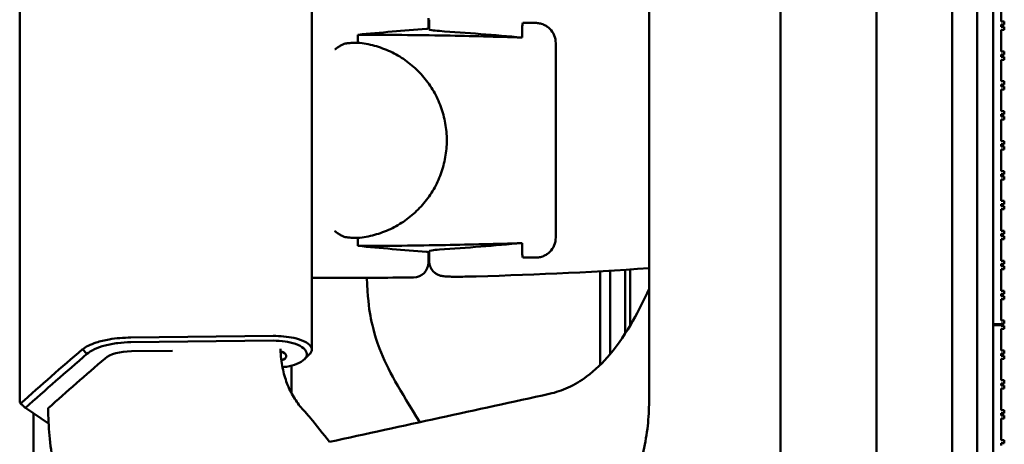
# Model space of a CAD drawing. Header units: millimetres. Extents: x 0 to 2100, y 0 to 1485.
# Tile 11 of 256: x 282 to 380, y 784 to 826. Entities that reach past the tile are written whole.
import ezdxf

# ---------------------------------------------------------------- set-up
doc = ezdxf.new("R2010")
doc.units = ezdxf.units.MM
doc.header["$LTSCALE"] = 5
doc.layers.add('Sichtbar (ISO)', color=7, linetype='Continuous', lineweight=50)

msp = doc.modelspace()

# ---------------------------------------------------------------- linework, layer by layer
at = {"layer": 'Sichtbar (ISO)'}
for p, q in [((367.5489, 1129.3597), (367.5489, 629.3597)), ((358.0062, 993.951), (358.0062, 764.7684)), ((344.9167, 788.3967), (344.9167, 970.3227)), ((311.3816, 793.5466), (311.3816, 965.1727)), ((375.0489, 629.547), (375.0489, 879.1724)), ((377.5489, 629.4597), (377.5489, 879.2597)), ((377.5489, 879.2597), (377.5489, 629.4597)), ((379.1489, 879.2597), (379.1489, 629.4597)), ((282.3241, 788.2901), (282.3241, 850.8811)), ((379.1489, 837.6097), (379.1489, 796.0597)), ((379.9489, 828.3297), (379.9489, 826.1797)), ((322.9771, 825.4885), (322.9771, 826.5081)), ((323.0489, 826.36), (323.0489, 825.3826)), ((332.2943, 825.5991), (332.2943, 824.5825)), ((333.6363, 826.0339), (332.5045, 826.0339)), ((379.9489, 826.1797), (380.2489, 826.1797)), ((379.9489, 825.8797), (379.9489, 825.6537)), ((380.2489, 825.8797), (379.9489, 825.8797)), ((379.9489, 825.6537), (380.2489, 825.6537)), ((380.2489, 826.1797), (380.2489, 825.8797)), ((380.2489, 826.1797), (380.2489, 825.8797)), ((380.2489, 826.1797), (380.2489, 826.1797)), ((380.2489, 825.8797), (380.2489, 825.8797)), ((380.2489, 825.6537), (380.2489, 825.3537)), ((380.2489, 825.6537), (380.2489, 825.3537)), ((380.2489, 825.6537), (380.2489, 825.6537)), ((315.9459, 824.8657), (315.9459, 824.0683)), ((379.9489, 825.3537), (379.9489, 823.2037)), ((380.2489, 825.3537), (379.9489, 825.3537)), ((380.2489, 825.3537), (380.2489, 825.3537)), ((335.6363, 804.6855), (335.6363, 824.0339)), ((379.9489, 823.2037), (380.2489, 823.2037)), ((379.9489, 822.9037), (379.9489, 822.6777)), ((380.2489, 822.9037), (379.9489, 822.9037)), ((379.9489, 822.6777), (380.2489, 822.6777)), ((380.2489, 823.2037), (380.2489, 822.9037)), ((380.2489, 823.2037), (380.2489, 822.9037)), ((380.2489, 823.2037), (380.2489, 823.2037)), ((380.2489, 822.9037), (380.2489, 822.9037)), ((380.2489, 822.6777), (380.2489, 822.3777)), ((380.2489, 822.6777), (380.2489, 822.3777)), ((380.2489, 822.6777), (380.2489, 822.6777)), ((379.9489, 822.3777), (379.9489, 820.2277)), ((380.2489, 822.3777), (379.9489, 822.3777)), ((380.2489, 822.3777), (380.2489, 822.3777)), ((379.9489, 820.2277), (380.2489, 820.2277)), ((379.9489, 819.9277), (379.9489, 819.7017)), ((380.2489, 819.9277), (379.9489, 819.9277)), ((379.9489, 819.7017), (380.2489, 819.7017)), ((380.2489, 820.2277), (380.2489, 819.9277)), ((380.2489, 820.2277), (380.2489, 819.9277)), ((380.2489, 820.2277), (380.2489, 820.2277)), ((380.2489, 819.9277), (380.2489, 819.9277)), ((380.2489, 819.7017), (380.2489, 819.4017)), ((380.2489, 819.7017), (380.2489, 819.4017)), ((380.2489, 819.7017), (380.2489, 819.7017)), ((379.9489, 819.4017), (379.9489, 817.2517)), ((380.2489, 819.4017), (379.9489, 819.4017)), ((380.2489, 819.4017), (380.2489, 819.4017)), ((379.9489, 817.2517), (380.2489, 817.2517)), ((379.9489, 816.9517), (379.9489, 816.7257)), ((380.2489, 816.9517), (379.9489, 816.9517)), ((379.9489, 816.7257), (380.2489, 816.7257)), ((380.2489, 817.2517), (380.2489, 816.9517)), ((380.2489, 817.2517), (380.2489, 816.9517)), ((380.2489, 817.2517), (380.2489, 817.2517)), ((380.2489, 816.9517), (380.2489, 816.9517)), ((380.2489, 816.7257), (380.2489, 816.4257)), ((380.2489, 816.7257), (380.2489, 816.4257)), ((380.2489, 816.7257), (380.2489, 816.7257)), ((379.9489, 816.4257), (379.9489, 814.2757)), ((380.2489, 816.4257), (379.9489, 816.4257)), ((380.2489, 816.4257), (380.2489, 816.4257)), ((379.9489, 814.2757), (380.2489, 814.2757)), ((379.9489, 813.9757), (379.9489, 813.7497)), ((380.2489, 813.9757), (379.9489, 813.9757)), ((380.2489, 814.2757), (380.2489, 813.9757)), ((380.2489, 814.2757), (380.2489, 813.9757)), ((380.2489, 814.2757), (380.2489, 814.2757)), ((380.2489, 813.9757), (380.2489, 813.9757)), ((379.9489, 813.7497), (380.2489, 813.7497)), ((379.9489, 813.4497), (379.9489, 811.2997)), ((380.2489, 813.4497), (379.9489, 813.4497)), ((380.2489, 813.7497), (380.2489, 813.4497)), ((380.2489, 813.7497), (380.2489, 813.4497)), ((380.2489, 813.7497), (380.2489, 813.7497)), ((380.2489, 813.4497), (380.2489, 813.4497)), ((379.9489, 811.2997), (380.2489, 811.2997)), ((379.9489, 810.9997), (379.9489, 810.7737)), ((380.2489, 810.9997), (379.9489, 810.9997)), ((380.2489, 811.2997), (380.2489, 810.9997)), ((380.2489, 811.2997), (380.2489, 810.9997)), ((380.2489, 811.2997), (380.2489, 811.2997)), ((380.2489, 810.9997), (380.2489, 810.9997)), ((379.9489, 810.7737), (380.2489, 810.7737)), ((379.9489, 810.4737), (379.9489, 808.3237)), ((380.2489, 810.4737), (379.9489, 810.4737)), ((380.2489, 810.7737), (380.2489, 810.4737)), ((380.2489, 810.7737), (380.2489, 810.4737)), ((380.2489, 810.7737), (380.2489, 810.7737)), ((380.2489, 810.4737), (380.2489, 810.4737)), ((379.9489, 808.3237), (380.2489, 808.3237)), ((379.9489, 808.0237), (379.9489, 807.7977)), ((380.2489, 808.0237), (379.9489, 808.0237)), ((380.2489, 808.3237), (380.2489, 808.0237)), ((380.2489, 808.3237), (380.2489, 808.0237)), ((380.2489, 808.3237), (380.2489, 808.3237)), ((380.2489, 808.0237), (380.2489, 808.0237)), ((379.9489, 807.7977), (380.2489, 807.7977)), ((379.9489, 807.4977), (379.9489, 805.3477)), ((380.2489, 807.4977), (379.9489, 807.4977)), ((380.2489, 807.7977), (380.2489, 807.4977)), ((380.2489, 807.7977), (380.2489, 807.4977)), ((380.2489, 807.7977), (380.2489, 807.7977)), ((380.2489, 807.4977), (380.2489, 807.4977)), ((379.9489, 805.3477), (380.2489, 805.3477)), ((379.9489, 805.0477), (379.9489, 804.8217)), ((380.2489, 805.0477), (379.9489, 805.0477)), ((380.2489, 805.3477), (380.2489, 805.0477)), ((380.2489, 805.3477), (380.2489, 805.0477)), ((380.2489, 805.3477), (380.2489, 805.3477)), ((380.2489, 805.0477), (380.2489, 805.0477)), ((315.9459, 804.651), (315.9459, 803.8537)), ((332.2943, 804.1368), (332.2943, 803.1202)), ((379.9489, 804.8217), (380.2489, 804.8217)), ((379.9489, 804.5217), (379.9489, 802.3717)), ((380.2489, 804.5217), (379.9489, 804.5217)), ((380.2489, 804.8217), (380.2489, 804.5217)), ((380.2489, 804.8217), (380.2489, 804.5217)), ((380.2489, 804.8217), (380.2489, 804.8217)), ((380.2489, 804.5217), (380.2489, 804.5217)), ((322.9771, 803.2309), (322.9771, 802.2112)), ((323.0489, 803.3367), (323.0489, 802.3594)), ((323.0489, 802.3594), (323.0489, 802.3594)), ((332.5045, 802.6855), (332.3796, 802.6855)), ((379.9489, 802.3717), (380.2489, 802.3717)), ((379.9489, 802.0717), (379.9489, 801.8457)), ((380.2489, 802.0717), (379.9489, 802.0717)), ((380.2489, 802.3717), (380.2489, 802.0717)), ((380.2489, 802.3717), (380.2489, 802.0717)), ((380.2489, 802.3717), (380.2489, 802.3717)), ((380.2489, 802.0717), (380.2489, 802.0717)), ((340.0489, 792.0009), (340.0489, 801.3324)), ((342.5489, 801.482), (342.5489, 795.1349)), ((343.0489, 795.9442), (343.0489, 801.5139)), ((379.9489, 801.8457), (380.2489, 801.8457)), ((379.9489, 801.5457), (379.9489, 799.3957)), ((380.2489, 801.5457), (379.9489, 801.5457)), ((380.2489, 801.8457), (380.2489, 801.5457)), ((380.2489, 801.8457), (380.2489, 801.5457)), ((380.2489, 801.8457), (380.2489, 801.8457)), ((380.2489, 801.5457), (380.2489, 801.5457)), ((311.3816, 800.6904), (317.3974, 800.6904)), ((326.5833, 800.7959), (326.5833, 800.7959)), ((379.9489, 799.3957), (380.2489, 799.3957)), ((379.9489, 799.0957), (379.9489, 798.8697)), ((380.2489, 799.0957), (379.9489, 799.0957)), ((380.2489, 799.3957), (380.2489, 799.0957)), ((380.2489, 799.3957), (380.2489, 799.3957)), ((380.2489, 799.3957), (380.2489, 799.0957)), ((380.2489, 799.0957), (380.2489, 799.0957)), ((379.9489, 798.8697), (380.2489, 798.8697)), ((379.9489, 798.5697), (379.9489, 796.4197)), ((380.2489, 798.5697), (379.9489, 798.5697)), ((380.2489, 798.8697), (380.2489, 798.5697)), ((380.2489, 798.8697), (380.2489, 798.8697)), ((380.2489, 798.8697), (380.2489, 798.5697)), ((380.2489, 798.5697), (380.2489, 798.5697)), ((379.9489, 796.4197), (380.2489, 796.4197)), ((380.2489, 796.4197), (380.2489, 796.4197)), ((380.2489, 796.4197), (380.2489, 796.1197)), ((380.2489, 796.4197), (380.2489, 796.1197)), ((379.1489, 796.0597), (379.9489, 796.0597)), ((379.1489, 795.9597), (379.1489, 754.4097)), ((379.1489, 795.9597), (379.9489, 795.9597)), ((379.1491, 795.9597), (379.1491, 796.0597)), ((379.9489, 796.1197), (379.9489, 796.0597)), ((380.2489, 796.1197), (379.9489, 796.1197)), ((379.9489, 795.9597), (379.9489, 795.9077)), ((379.9489, 795.9077), (380.2489, 795.9077)), ((379.9489, 795.6077), (379.9489, 793.4577)), ((380.2489, 795.6077), (379.9489, 795.6077)), ((380.2489, 796.1197), (380.2489, 796.1197)), ((380.2489, 795.9077), (380.2489, 795.6077)), ((380.2489, 795.9077), (380.2489, 795.6077)), ((380.2489, 795.9077), (380.2489, 795.9077)), ((380.2489, 795.6077), (380.2489, 795.6077)), ((307.5334, 794.8923), (293.3725, 794.7387)), ((307.5465, 794.4304), (293.3856, 794.2768)), ((288.5617, 793.5657), (289.0105, 793.1055)), ((297.5054, 793.4135), (293.4379, 793.3694)), ((379.9489, 793.4577), (380.2489, 793.4577)), ((380.2489, 793.4577), (380.2489, 793.1577)), ((380.2489, 793.4577), (380.2489, 793.1577)), ((380.2489, 793.4577), (380.2489, 793.4577)), ((379.9489, 793.1577), (379.9489, 792.9317)), ((380.2489, 793.1577), (379.9489, 793.1577)), ((379.9489, 792.9317), (380.2489, 792.9317)), ((379.9489, 792.6317), (379.9489, 790.4817)), ((380.2489, 792.6317), (379.9489, 792.6317)), ((380.2489, 793.1577), (380.2489, 793.1577)), ((380.2489, 792.9317), (380.2489, 792.6317)), ((380.2489, 792.9317), (380.2489, 792.6317)), ((380.2489, 792.9317), (380.2489, 792.9317)), ((380.2489, 792.6317), (380.2489, 792.6317)), ((309.3427, 791.9402), (309.3427, 789.2281)), ((379.9489, 790.4817), (380.2489, 790.4817)), ((380.2489, 790.4817), (380.2489, 790.1817)), ((380.2489, 790.4817), (380.2489, 790.1817)), ((380.2489, 790.4817), (380.2489, 790.4817)), ((379.9489, 790.1817), (379.9489, 789.9557)), ((380.2489, 790.1817), (379.9489, 790.1817)), ((379.9489, 789.9557), (380.2489, 789.9557)), ((379.9489, 789.6557), (379.9489, 787.5057)), ((380.2489, 789.6557), (379.9489, 789.6557)), ((380.2489, 790.1817), (380.2489, 790.1817)), ((380.2489, 789.9557), (380.2489, 789.6557)), ((380.2489, 789.9557), (380.2489, 789.6557)), ((380.2489, 789.9557), (380.2489, 789.9557)), ((380.2489, 789.6557), (380.2489, 789.6557)), ((309.3427, 788.5681), (309.3427, 788.5681)), ((282.8908, 787.7334), (285.2004, 786.1908)), ((379.9489, 787.5057), (380.2489, 787.5057)), ((380.2489, 787.5057), (380.2489, 787.2057)), ((380.2489, 787.5057), (380.2489, 787.2057)), ((380.2489, 787.5057), (380.2489, 787.5057)), ((379.9489, 787.2057), (379.9489, 786.9797)), ((380.2489, 787.2057), (379.9489, 787.2057)), ((379.9489, 786.9797), (380.2489, 786.9797)), ((380.2489, 786.6797), (379.9489, 786.6797)), ((379.9489, 786.6797), (379.9489, 784.5297)), ((380.2489, 787.2057), (380.2489, 787.2057)), ((380.2489, 786.9797), (380.2489, 786.6797)), ((380.2489, 786.9797), (380.2489, 786.6797)), ((380.2489, 786.9797), (380.2489, 786.9797)), ((380.2489, 786.6797), (380.2489, 786.6797)), ((379.9489, 784.5297), (380.2489, 784.5297)), ((380.2489, 784.5297), (380.2489, 784.2297)), ((380.2489, 784.5297), (380.2489, 784.2297)), ((380.2489, 784.5297), (380.2489, 784.5297)), ((379.9489, 784.2297), (379.9489, 784.0037)), ((380.2489, 784.2297), (379.9489, 784.2297)), ((380.2489, 784.2297), (380.2489, 784.2297))]:
    msp.add_line(p, q, dxfattribs=at)
for centre, radius, start, end in [((317.3974, 428.1097), 397.4966, 89.185367, 89.195717), ((317.3974, 1200.6097), 397.4966, 270.804283, 270.814633), ((321.4771, 802.2112), 1.5, 270.586693, 0), ((317.3974, 1200.6097), 399.9193, 271.316162, 273.945756), ((317.3974, 1200.6097), 399.9193, 270, 270.586693)]:
    msp.add_arc(centre, radius, start, end, dxfattribs=at)
for centre, major_axis, ratio, start_param, end_param in [((353.7237, 428.1097), (-400.1879, 0), 0.9958716, 4.7897988, 4.8069299), ((296.5062, 428.1097), (-398.6282, 0), 0.9986258, 4.6224898, 4.6431771), ((296.5062, 1200.6097), (-398.6282, 0), 0.9986258, 1.6400082, 1.6606955), ((353.7237, 1200.6097), (-400.1879, 0), 0.9958716, 1.4762554, 1.4933865), ((335.8932, 802.6855), (-4.894, 0), 0.00001, 0.8096962, 1.0938097), ((332.9166, 798.441), (12.0001, -0.0009), 0.7219283, 0.0000381, 0.0000538), ((293.5165, 792.1272), (3, 0), 0.4142136, 1.5969763, 2.6928814), ((307.3342, 792.8986), (-1.5, 0), 0.4142136, 2.3128122, 4.0466183), ((1123.7943, 626.5449), (924.5, 0), 0.4142136, 2.6928814, 2.7071938), ((52537.7646, 3077.4289), (-74913.4721, -10096.2886), 0.0858133, 5.4717426, 5.4721495), ((333.0676, 791.0507), (-3.5418, 16.5874), 0.681684, 4.2599235, 4.4088497), ((1123.7943, 75.019), (-924.1635, 861.4263), 0.0841199, 0.5111924, 0.5114266)]:
    msp.add_ellipse(centre, major_axis=major_axis, ratio=ratio, start_param=start_param, end_param=end_param, dxfattribs=at)
for points, knots in [([(332.2943, 825.5991), (332.2943, 825.6732), (332.3015, 825.747), (332.3301, 825.8931), (332.3516, 825.9646), (332.3796, 826.0339)], [0.000001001, 0.000001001, 0.000001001, 0.000001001, 0.022247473, 0.022247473, 0.044667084, 0.044667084, 0.044667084, 0.044667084]), ([(332.3796, 826.0339), (332.4004, 826.0339), (332.4212, 826.0339), (332.442, 826.0339), (332.4444, 826.0339), (332.4467, 826.0339), (332.4491, 826.0339), (332.4676, 826.0339), (332.486, 826.0339), (332.5045, 826.0339)], [0, 0, 0, 0, 0.5, 0.5, 0.5, 0.5564607, 0.5564607, 0.5564607, 1, 1, 1, 1]), ([(333.6363, 826.0339), (333.7649, 826.0339), (333.8942, 826.0215), (334.1645, 825.9683), (334.3055, 825.9245), (334.5501, 825.8168), (334.6558, 825.7589), (334.857, 825.6228), (334.9525, 825.5449), (335.0412, 825.4574)], [-0.16709043, -0.16709043, -0.16709043, -0.16709043, -0.12381935, -0.12381935, -0.07578227, -0.07578227, -0.03771223, -0.03771223, -0.00000086, -0.00000086, -0.00000086, -0.00000086]), ([(332.2943, 824.5825), (329.7328, 824.6674), (327.1891, 824.7333), (321.8087, 824.8324), (318.8876, 824.8612), (315.9459, 824.8657)], [13.1856634, 13.1856634, 13.1856634, 13.1856634, 13.9380673, 13.9380673, 14.8000607, 14.8000607, 14.8000607, 14.8000607]), ([(322.9771, 825.4885), (322.9771, 825.4884), (322.9771, 825.4884), (322.9769, 825.4785), (322.9392, 825.4686), (322.8375, 825.4571), (322.8085, 825.4544), (322.7761, 825.4519)], [0.452314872, 0.452314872, 0.452314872, 0.452314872, 0.452425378, 0.452425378, 0.508989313, 0.508989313, 0.527422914, 0.527422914, 0.527422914, 0.527422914]), ([(323.0489, 825.3826), (323.0489, 825.3596), (323.1363, 825.3339), (323.4925, 825.2834), (323.7615, 825.2587), (324.0727, 825.2371), (324.0733, 825.237), (324.074, 825.237)], [-1.05490272, -1.05490272, -1.05490272, -1.05490272, -0.92315329, -0.92315329, -0.79114261, -0.79114261, -0.79086764, -0.79086764, -0.79086764, -0.79086764]), ([(335.6363, 824.0339), (335.6363, 824.2857), (335.5858, 824.5541), (335.3812, 825.0471), (335.2271, 825.2716), (335.0475, 825.4512), (335.0443, 825.4543), (335.0412, 825.4574)], [-0.67233348, -0.67233348, -0.67233348, -0.67233348, -0.59679532, -0.59679532, -0.52125717, -0.52125717, -0.51992758, -0.51992758, -0.51992758, -0.51992758]), ([(314.7769, 824.0004), (314.7162, 823.9953), (314.6504, 823.9775), (314.4971, 823.9201), (314.4078, 823.8762), (314.2142, 823.7689), (314.1083, 823.7028), (313.8981, 823.5641), (313.7925, 823.4905), (313.6865, 823.4149), (313.6847, 823.4136), (313.6828, 823.4123)], [-0.13724409, -0.13724409, -0.13724409, -0.13724409, -0.11034033, -0.11034033, -0.07687695, -0.07687695, -0.0383919, -0.0383919, 0, 0, 0.00067272, 0.00067272, 0.00067272, 0.00067272]), ([(314.9819, 824.0185), (314.9532, 824.0157), (314.9216, 824.0128), (314.8873, 824.0098), (314.8531, 824.0068), (314.8162, 824.0037), (314.7769, 824.0004)], [0, 0, 0, 0, 0.5, 0.5, 0.5, 1, 1, 1, 1]), ([(314.9819, 824.0185), (315.0904, 824.0292), (315.1985, 824.0382), (315.3061, 824.0455), (315.4136, 824.0527), (315.5207, 824.0582), (315.6273, 824.062), (315.7339, 824.0658), (315.8401, 824.0679), (315.9459, 824.0683)], [0, 0, 0, 0, 0.3333333, 0.3333333, 0.3333333, 0.6666667, 0.6666667, 0.6666667, 1, 1, 1, 1]), ([(315.9459, 804.651), (316.5137, 804.7035), (317.0674, 804.8041), (317.6104, 804.9522), (318.1534, 805.1003), (318.6858, 805.296), (319.1968, 805.536), (319.7078, 805.7761), (320.1974, 806.0606), (320.6591, 806.3855), (321.1208, 806.7104), (321.5546, 807.0757), (321.9537, 807.476), (322.3529, 807.8763), (322.7173, 808.3117), (323.0413, 808.7755), (323.3654, 809.2394), (323.6491, 809.7317), (323.8881, 810.245), (324.127, 810.7583), (324.3212, 811.2926), (324.4676, 811.8396), (324.6139, 812.3867), (324.7125, 812.9466), (324.7618, 813.5108), (324.8111, 814.075), (324.8112, 814.6435), (324.7619, 815.2078), (324.7126, 815.772), (324.6141, 816.3319), (324.4677, 816.8791), (324.3214, 817.4262), (324.1272, 817.9605), (323.8883, 818.4738), (323.6494, 818.9872), (323.3657, 819.4795), (323.0416, 819.9434), (322.7176, 820.4073), (322.3532, 820.8427), (321.954, 821.2431), (321.5549, 821.6434), (321.1211, 822.0088), (320.6593, 822.3337), (320.1976, 822.6586), (319.708, 822.9431), (319.197, 823.1832), (318.686, 823.4233), (318.1536, 823.619), (317.6105, 823.7672), (317.0674, 823.9153), (316.5137, 824.0159), (315.9459, 824.0683)], [0, 0, 0, 0, 0.0588235, 0.0588235, 0.0588235, 0.1176471, 0.1176471, 0.1176471, 0.1764706, 0.1764706, 0.1764706, 0.2352941, 0.2352941, 0.2352941, 0.2941176, 0.2941176, 0.2941176, 0.3529412, 0.3529412, 0.3529412, 0.4117647, 0.4117647, 0.4117647, 0.4705882, 0.4705882, 0.4705882, 0.5294118, 0.5294118, 0.5294118, 0.5882353, 0.5882353, 0.5882353, 0.6470588, 0.6470588, 0.6470588, 0.7058824, 0.7058824, 0.7058824, 0.7647059, 0.7647059, 0.7647059, 0.8235294, 0.8235294, 0.8235294, 0.8823529, 0.8823529, 0.8823529, 0.9411765, 0.9411765, 0.9411765, 1, 1, 1, 1]), ([(313.6828, 805.3071), (313.6847, 805.3057), (313.6865, 805.3044), (313.7925, 805.2289), (313.8981, 805.1553), (314.1083, 805.0165), (314.2142, 804.9504), (314.4078, 804.8432), (314.4971, 804.7993), (314.6504, 804.7419), (314.7162, 804.724), (314.7769, 804.719)], [-0.13654797, -0.13654797, -0.13654797, -0.13654797, -0.13588192, -0.13588192, -0.09787115, -0.09787115, -0.05976807, -0.05976807, -0.02663734, -0.02663734, -0.000001, -0.000001, -0.000001, -0.000001]), ([(314.7769, 804.719), (314.8162, 804.7157), (314.8531, 804.7126), (314.8873, 804.7096), (314.9216, 804.7066), (314.9532, 804.7037), (314.9819, 804.7008)], [0, 0, 0, 0, 0.5, 0.5, 0.5, 1, 1, 1, 1]), ([(314.9819, 804.7008), (315.0904, 804.6901), (315.1985, 804.6811), (315.3061, 804.6739), (315.4136, 804.6666), (315.5207, 804.6611), (315.6273, 804.6573), (315.7339, 804.6535), (315.8401, 804.6514), (315.9459, 804.651)], [0, 0, 0, 0, 0.3333333, 0.3333333, 0.3333333, 0.6666667, 0.6666667, 0.6666667, 1, 1, 1, 1]), ([(315.9459, 803.8537), (318.8876, 803.8582), (321.8087, 803.887), (327.1891, 803.9861), (329.7328, 804.0519), (332.2943, 804.1368)], [41.5154943, 41.5154943, 41.5154943, 41.5154943, 42.3774877, 42.3774877, 43.1298916, 43.1298916, 43.1298916, 43.1298916]), ([(335.0412, 803.262), (335.0443, 803.2651), (335.0475, 803.2682), (335.2271, 803.4478), (335.3812, 803.6723), (335.5858, 804.1652), (335.6363, 804.4337), (335.6363, 804.6855)], [0.5199277, 0.5199277, 0.5199277, 0.5199277, 0.52125717, 0.52125717, 0.59679532, 0.59679532, 0.67233348, 0.67233348, 0.67233348, 0.67233348]), ([(322.7761, 803.2674), (322.8085, 803.2649), (322.8375, 803.2623), (322.9392, 803.2508), (322.9769, 803.2408), (322.9771, 803.231), (322.9771, 803.2309), (322.9771, 803.2309), (322.9771, 803.2309)], [0.829695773, 0.829695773, 0.829695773, 0.829695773, 0.848129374, 0.848129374, 0.904693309, 0.904693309, 0.904693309, 0.904803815, 0.904803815, 0.904803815, 0.904803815]), ([(324.074, 803.4824), (324.0733, 803.4823), (324.0727, 803.4823), (323.7615, 803.4607), (323.4925, 803.4359), (323.1363, 803.3855), (323.0489, 803.3597), (323.0489, 803.3367)], [0.79086764, 0.79086764, 0.79086764, 0.79086764, 0.79114261, 0.79114261, 0.92315329, 0.92315329, 1.05490272, 1.05490272, 1.05490272, 1.05490272]), ([(332.3796, 802.6855), (332.3516, 802.7548), (332.3301, 802.8263), (332.3015, 802.9724), (332.2943, 803.0461), (332.2943, 803.1202)], [0.000001, 0.000001, 0.000001, 0.000001, 0.022420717, 0.022420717, 0.044664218, 0.044664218, 0.044664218, 0.044664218]), ([(335.0412, 803.262), (334.9523, 803.1742), (334.8564, 803.0961), (334.6544, 802.9597), (334.5484, 802.9016), (334.3037, 802.7943), (334.1631, 802.7507), (333.8936, 802.6978), (333.7645, 802.6855), (333.6363, 802.6855)], [-0.16773989, -0.16773989, -0.16773989, -0.16773989, -0.12976613, -0.12976613, -0.09142001, -0.09142001, -0.04334051, -0.04334051, -0.000001, -0.000001, -0.000001, -0.000001]), ([(326.5833, 800.7959), (326.3484, 800.7905), (326.1104, 800.7873), (325.6681, 800.7861), (325.4581, 800.7879), (325.0782, 800.7962), (324.9068, 800.8028), (324.6705, 800.8181), (324.5902, 800.8247), (324.4482, 800.8413), (324.3859, 800.85), (324.2377, 800.8793), (324.1461, 800.9022), (323.971, 800.9665), (323.8887, 801.0041), (323.715, 801.1038), (323.6234, 801.1702), (323.4321, 801.3449), (323.3365, 801.4619), (323.1795, 801.7257), (323.1192, 801.8774), (323.061, 802.1397), (323.0489, 802.2499), (323.0489, 802.3594)], [0, 0, 0, 0, 0.07049717, 0.07049717, 0.13997614, 0.13997614, 0.2117906, 0.2117906, 0.25413913, 0.25413913, 0.28592048, 0.28592048, 0.32004222, 0.32004222, 0.34809752, 0.34809752, 0.3820456, 0.3820456, 0.42662785, 0.42662785, 0.47453329, 0.47453329, 0.50745923, 0.50745923, 0.50745923, 0.50745923]), ([(341.043, 793.0779), (341.0429, 793.1022), (341.0427, 793.1265), (341.0363, 794.1359), (341.0487, 795.1472), (341.0489, 796.7562), (341.0463, 797.0976), (341.0452, 798.1438), (341.0506, 798.9241), (341.05, 800.3019), (341.0489, 800.8495), (341.0486, 801.3903)], [-1.4116099, -1.4116099, -1.4116099, -1.4116099, -1.3980201, -1.3980201, -0.8469384, -0.8469384, -0.7161458, -0.7161458, -0.4531614, -0.4531614, -0.2916658, -0.2916658, -0.2916658, -0.2916658]), ([(322.1215, 786.3183), (320.1511, 789.4542), (318.918, 791.5718), (317.5671, 795.0782), (317.3227, 796.2284), (317.0526, 797.7235), (316.9394, 798.7468), (316.8519, 800.6903)], [1.9185314, 1.9185314, 1.9185314, 1.9185314, 2.4880575, 2.4880575, 2.8813079, 2.8813079, 3.3489509, 3.3489509, 3.3489509, 3.3489509]), ([(338.7095, 790.8537), (339.5651, 791.4855), (340.33, 792.234), (341.8888, 794.0786), (342.6463, 795.2272), (343.8907, 797.4141), (344.4206, 798.4818), (344.9168, 799.5683)], [-1.8061616, -1.8061616, -1.8061616, -1.8061616, -1.5018254, -1.5018254, -1.1156719, -1.1156719, -0.7818346, -0.7818346, -0.7818346, -0.7818346]), ([(293.3725, 794.737), (293.0099, 794.7334), (292.6509, 794.7181), (291.9292, 794.6573), (291.572, 794.611), (290.997, 794.5118), (290.772, 794.4659), (290.3386, 794.3616), (290.1314, 794.3034), (289.6433, 794.1464), (289.3795, 794.0416), (288.9188, 793.8136), (288.7227, 793.6912), (288.5611, 793.5652)], [0.00006286, 0.00006286, 0.00006286, 0.00006286, 0.10887722, 0.10887722, 0.22278317, 0.22278317, 0.30091452, 0.30091452, 0.38010404, 0.38010404, 0.49973648, 0.49973648, 0.61797051, 0.61797051, 0.61797051, 0.61797051]), ([(293.3855, 794.2774), (292.9448, 794.2726), (292.503, 794.2424), (291.6337, 794.1347), (291.2137, 794.0546), (290.4259, 793.8463), (290.072, 793.7196), (289.4619, 793.4329), (289.2051, 793.2733), (289.01, 793.1051)], [0.00006339, 0.00006339, 0.00006339, 0.00006339, 0.13233529, 0.13233529, 0.27343062, 0.27343062, 0.41926809, 0.41926809, 0.56386897, 0.56386897, 0.56386897, 0.56386897]), ([(311.1544, 793.0853), (311.1843, 793.1146), (311.2112, 793.1443), (311.271, 793.2188), (311.3002, 793.2639), (311.3685, 793.4009), (311.3876, 793.4937), (311.3723, 793.679), (311.3381, 793.7713), (311.2475, 793.9063), (311.2111, 793.9505), (311.0841, 794.0799), (310.9753, 794.1631), (310.5887, 794.3931), (310.2509, 794.5262), (309.7583, 794.6563), (309.669, 794.6779), (309.2659, 794.7661), (308.9284, 794.816), (308.2345, 794.8805), (307.8841, 794.8964), (307.5334, 794.8934)], [0.45865352, 0.45865352, 0.45865352, 0.45865352, 0.48618908, 0.48618908, 0.52703568, 0.52703568, 0.60928016, 0.60928016, 0.69136511, 0.69136511, 0.73198523, 0.73198523, 0.8122024, 0.8122024, 0.96652355, 0.96652355, 0.99935082, 0.99935082, 1.1103884, 1.1103884, 1.2160354, 1.2160354, 1.2160354, 1.2160354]), ([(308.4562, 791.7826), (308.5974, 791.7979), (308.736, 791.8172), (309.2588, 791.9064), (309.6073, 792.0024), (310.1953, 792.24), (310.4596, 792.3923), (310.8298, 792.7681), (310.892, 792.9574), (310.8682, 793.2927), (310.7779, 793.4797), (310.3648, 793.8375), (310.0878, 793.9838), (309.4128, 794.2273), (309.0382, 794.3062), (308.3432, 794.4089), (307.9485, 794.4345), (307.5465, 794.4301)], [0.0751265, 0.0751265, 0.0751265, 0.0751265, 0.119187, 0.119187, 0.24630324, 0.24630324, 0.37453732, 0.37453732, 0.50844311, 0.50844311, 0.64320762, 0.64320762, 0.76839953, 0.76839953, 0.90622327, 0.90622327, 1.06825494, 1.06825494, 1.06825494, 1.06825494]), ([(288.5609, 793.5668), (287.5197, 792.6714), (286.487, 791.7746), (284.4384, 789.9775), (283.4225, 789.0772), (282.4152, 788.1755)], [0.0000866, 0.0000866, 0.0000866, 0.0000866, 0.7686312, 0.7686312, 1.5376981, 1.5376981, 1.5376981, 1.5376981]), ([(308.2506, 793.6219), (308.2542, 793.5146), (308.2592, 793.4075), (308.3023, 792.6803), (308.3849, 792.0845), (308.6314, 790.9847), (308.7883, 790.4883), (309.1817, 789.5116), (309.4234, 789.0484), (309.6804, 788.6419)], [-0.612296, -0.612296, -0.612296, -0.612296, -0.57930864, -0.57930864, -0.38738818, -0.38738818, -0.20597068, -0.20597068, -0.00000309, -0.00000309, -0.00000309, -0.00000309]), ([(289.0114, 793.1049), (287.9747, 792.213), (286.9465, 791.3196), (284.9063, 789.5291), (283.8943, 788.632), (282.8908, 787.7334)], [0.0000824, 0.0000824, 0.0000824, 0.0000824, 0.7653264, 0.7653264, 1.5313721, 1.5313721, 1.5313721, 1.5313721]), ([(334.9959, 789.1332), (335.6446, 789.275), (336.2733, 789.4887), (337.5242, 790.0631), (338.1362, 790.4304), (338.7094, 790.8536)], [-0.41320396, -0.41320396, -0.41320396, -0.41320396, -0.21381264, -0.21381264, -0.00000258, -0.00000258, -0.00000258, -0.00000258]), ([(309.6804, 788.6418), (309.8058, 788.4433), (309.9412, 788.2484), (310.231, 787.8712), (310.3859, 787.688), (310.5521, 787.5115)], [0.00000305, 0.00000305, 0.00000305, 0.00000305, 0.10056986, 0.10056986, 0.20009619, 0.20009619, 0.20009619, 0.20009619]), ([(282.4152, 788.1755), (282.4944, 788.1018), (282.5737, 788.0281), (282.7323, 787.8808), (282.8116, 787.8071), (282.8908, 787.7334)], [-0.065022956, -0.065022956, -0.065022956, -0.065022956, -0.032515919, -0.032515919, -0.000015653, -0.000015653, -0.000015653, -0.000015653]), ([(285.1584, 787.7107), (285.1612, 786.8008), (285.2045, 785.8908), (285.3716, 784.0531), (285.5004, 783.1279), (285.8395, 781.3549), (286.0499, 780.5082), (286.5416, 778.9154), (286.8251, 778.1689), (287.1374, 777.4964)], [0.0098142, 0.0098142, 0.0098142, 0.0098142, 0.2827879, 0.2827879, 0.5735596, 0.5735596, 0.8655207, 0.8655207, 1.1633862, 1.1633862, 1.1633862, 1.1633862]), ([(310.5596, 787.5156), (310.6792, 787.3885), (310.7962, 787.2595), (311.0223, 786.9995), (311.1319, 786.8678), (311.2375, 786.7339)], [0.00044688, 0.00044688, 0.00044688, 0.00044688, 0.0721028, 0.0721028, 0.14389318, 0.14389318, 0.14389318, 0.14389318]), ([(283.6981, 787.1943), (283.7008, 784.7426), (283.7032, 782.3237), (283.7043, 779.9292), (283.7044, 779.6304), (283.7045, 779.3325), (283.7046, 779.0354), (283.7064, 774.1717), (283.7052, 769.5222), (283.7565, 764.7058), (283.7735, 763.105), (283.7963, 761.4856), (283.8503, 759.9174), (283.8772, 759.1353), (283.9121, 758.3436), (283.9599, 757.56), (284.0262, 756.4725), (284.1176, 755.4021), (284.2364, 754.3359), (284.3498, 753.3187), (284.4881, 752.305), (284.6481, 751.2691), (284.957, 749.2695), (285.3478, 747.1841), (285.7744, 745.0886), (285.9207, 744.3699), (286.0711, 743.65), (286.2234, 742.932), (286.4429, 741.8977), (286.6696, 740.8526), (286.8999, 739.7938)], [0.60810893, 0.60810893, 0.60810893, 0.60810893, 0.66666667, 0.66666667, 0.66666667, 0.67397324, 0.67397324, 0.67397324, 0.79358035, 0.79358035, 0.79358035, 0.83333333, 0.83333333, 0.83333333, 0.85315777, 0.85315777, 0.85315777, 0.88066724, 0.88066724, 0.88066724, 0.9069135, 0.9069135, 0.9069135, 0.95758183, 0.95758183, 0.95758183, 0.9749617, 0.9749617, 0.9749617, 1, 1, 1, 1]), ([(344.7855, 785.9703), (344.6007, 784.2906), (344.2194, 782.6127), (343.051, 779.4282), (342.2505, 777.8917), (340.409, 775.4835), (339.4479, 774.5316), (338.0783, 773.6117), (337.8063, 773.4466), (336.7307, 772.8641), (335.8828, 772.5497), (334.9952, 772.3791)], [0.000001, 0.000001, 0.000001, 0.000001, 0.5071158, 0.5071158, 1.0172021, 1.0172021, 1.4190617, 1.4190617, 1.5150541, 1.5150541, 1.7882474, 1.7882474, 1.7882474, 1.7882474])]:
    msp.add_open_spline(points, degree=3, knots=knots, dxfattribs=at)
for points in [[(311.1544, 793.0853), (310.98, 792.9138), (310.8065, 792.7419), (310.6342, 792.5696)], [(311.2378, 786.7341), (311.8658, 785.9422), (312.4979, 785.1479), (313.1347, 784.353)]]:
    msp.add_open_spline(points, degree=3, dxfattribs=at)

doc.saveas('drawing.dxf')
